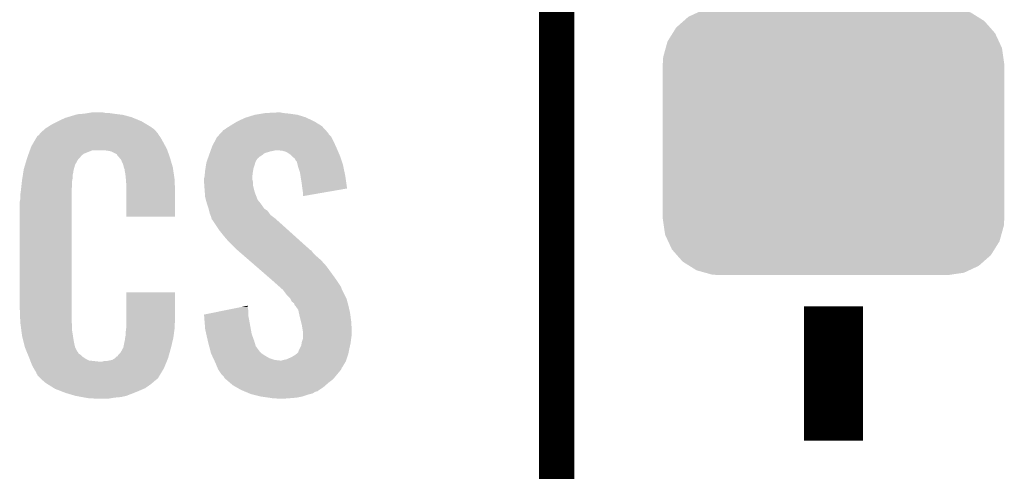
# Model space of a CAD drawing. Extents: x -1.3 to 24.2, y -3.9 to 53.4.
# Tile 21 of 61: x 1.7 to 5.9, y 11.8 to 13.7. Entities that reach past the tile are written whole.
import ezdxf

# ---------------------------------------------------------------- set-up
doc = ezdxf.new("R2010")
doc.units = 0
doc.layers.get('0').update_dxf_attribs({"linetype": 'CONTINUOUS'})
doc.layers.add('UART_I2C_SPI_2_CLICK_V100_GTO', color=14, linetype='CONTINUOUS')
doc.layers.add('UART_I2C_SPI_2_CLICK_V100_GTS', color=12, linetype='CONTINUOUS')

# ---------------------------------------------------------------- blocks, each defined once
blk = doc.blocks.new('CUSTOM_78')
for points in [[(-0.625952, 0.536988), (-0.585142, 0.555872), (0.621244, 0.536988), (0.591092, 0.555872)], [(-0.585142, 0.555872), (-0.562234, 0.566472), (0.591092, 0.555872), (0.552884, 0.566472)], [(-0.562234, 0.566472), (-0.506094, 0.57464), (0.552884, 0.566472), (0.52344, 0.57464)], [(-0.506094, 0.57464), (-0.49276, 0.57658), (0.52344, 0.57464), (0.49276, 0.57658)], [(-0.678626, 0.490572), (-0.646814, 0.518606), (0.675296, 0.490572), (0.650592, 0.518606)], [(-0.646814, 0.518606), (-0.625952, 0.536988), (0.650592, 0.518606), (0.621244, 0.536988)], [(-0.69406, 0.465932), (-0.678626, 0.490572), (0.697008, 0.465932), (0.675296, 0.490572)], [(-0.723898, 0.402214), (-0.715892, 0.431072), (0.726492, 0.402214), (0.71314, 0.431072)], [(-0.715892, 0.431072), (-0.69406, 0.465932), (0.71314, 0.431072), (0.697008, 0.465932)], [(-0.73466, 0.36342), (-0.723898, 0.402214), (0.732138, 0.36342), (0.726492, 0.402214)], [(-0.7366, 0.33274), (-0.73466, 0.36342), (0.7366, 0.33274), (0.732138, 0.36342)], [(-0.7366, -0.33274), (-0.7366, 0.33274), (0.7366, -0.33274), (0.7366, 0.33274)], [(-0.732136, -0.36342), (-0.7366, -0.33274), (0.73466, -0.36342), (0.7366, -0.33274)], [(-0.726492, -0.402214), (-0.732136, -0.36342), (0.723896, -0.402214), (0.73466, -0.36342)], [(-0.713138, -0.431072), (-0.726492, -0.402214), (0.715892, -0.431072), (0.723896, -0.402214)], [(-0.697008, -0.465932), (-0.713138, -0.431072), (0.694058, -0.465932), (0.715892, -0.431072)], [(-0.675294, -0.490572), (-0.697008, -0.465932), (0.678626, -0.490572), (0.694058, -0.465932)], [(-0.650592, -0.518606), (-0.675294, -0.490572), (0.646812, -0.518606), (0.678626, -0.490572)], [(-0.621242, -0.536988), (-0.650592, -0.518606), (0.625952, -0.536988), (0.646812, -0.518606)], [(-0.591092, -0.555872), (-0.621242, -0.536988), (0.58514, -0.555872), (0.625952, -0.536988)], [(-0.552882, -0.566472), (-0.591092, -0.555872), (0.562234, -0.566472), (0.58514, -0.555872)], [(-0.52344, -0.57464), (-0.552882, -0.566472), (0.506092, -0.57464), (0.562234, -0.566472)], [(-0.49276, -0.57658), (-0.52344, -0.57464), (0.49276, -0.57658), (0.506092, -0.57464)]]:
    blk.add_solid(points)

msp = doc.modelspace()

# ---------------------------------------------------------------- linework, layer by layer
at = {"layer": 'UART_I2C_SPI_2_CLICK_V100_GTO'}
for points, const_width in [([(4.0132, -0.5588), (4.0132, 18.3388)], 0.1524), ([(4.0132, 11.557), (4.0132, 13.843)], 0.1524), ([(5.207, 11.90244), (5.207, 12.48156)], 0.254)]:
    msp.add_lwpolyline(points, dxfattribs=dict(at, const_width=const_width))
for points in [[(1.87198, 13.2842), (1.89484, 13.294362), (2.210164, 13.2842), (2.185486, 13.294362)], [(1.89484, 13.294362), (1.9033, 13.2969), (2.185486, 13.294362), (2.179322, 13.2969)], [(1.9033, 13.2969), (1.937172, 13.30706), (2.179322, 13.2969), (2.141222, 13.30706)], [(1.937172, 13.30706), (1.945642, 13.3096), (2.141222, 13.30706), (2.120902, 13.3096)], [(1.945642, 13.3096), (1.97612, 13.31214), (2.120902, 13.3096), (2.10058, 13.31214)], [(1.97612, 13.31214), (1.99136, 13.31468), (2.10058, 13.31214), (2.0828, 13.31468)], [(1.99136, 13.31468), (2.006602, 13.31722), (2.070102, 13.31468), (2.057402, 13.31722)], [(2.636522, 13.27912), (2.669542, 13.294362), (2.96672, 13.27912), (2.93406, 13.294362)], [(2.669542, 13.294362), (2.677664, 13.2969), (2.93406, 13.294362), (2.92862, 13.2969)], [(2.677664, 13.2969), (2.71018, 13.30706), (2.92862, 13.2969), (2.895602, 13.30706)], [(2.71018, 13.30706), (2.74066, 13.31214), (2.895602, 13.30706), (2.86004, 13.31214)], [(2.74066, 13.31214), (2.755902, 13.31468), (2.86004, 13.31214), (2.834638, 13.31468)], [(2.755902, 13.31468), (2.8067, 13.31722), (2.834638, 13.31468), (2.821942, 13.31722)], [(1.808482, 13.24864), (1.820458, 13.256262), (2.271272, 13.24864), (2.2606, 13.256262)], [(1.820458, 13.256262), (1.836422, 13.26642), (2.2606, 13.256262), (2.24367, 13.26642)], [(1.836422, 13.26642), (1.86182, 13.27912), (2.24367, 13.26642), (2.2225, 13.27912)], [(1.86182, 13.27912), (1.87198, 13.2842), (2.2225, 13.27912), (2.210164, 13.2842)], [(2.58064, 13.243562), (2.5908, 13.25118), (3.013708, 13.243562), (3.006726, 13.25118)], [(2.5908, 13.25118), (2.602988, 13.258798), (3.006726, 13.25118), (2.999742, 13.258798)], [(2.602988, 13.258798), (2.61112, 13.26388), (2.999742, 13.258798), (2.991486, 13.26388)], [(2.61112, 13.26388), (2.636522, 13.27912), (2.991486, 13.26388), (2.96672, 13.27912)], [(1.756484, 13.18768), (1.769934, 13.21054), (2.31648, 13.18768), (2.303782, 13.21054)], [(1.769934, 13.21054), (1.772926, 13.215622), (2.303782, 13.21054), (2.299972, 13.215622)], [(1.772926, 13.215622), (1.778002, 13.218164), (2.299972, 13.215622), (2.298064, 13.218164)], [(1.778002, 13.218164), (1.78003, 13.2207), (2.298064, 13.218164), (2.296162, 13.2207)], [(1.78003, 13.2207), (1.78409, 13.225776), (2.296162, 13.2207), (2.293622, 13.225776)], [(1.78409, 13.225776), (1.78816, 13.230862), (2.293622, 13.225776), (2.289264, 13.230862)], [(1.78816, 13.230862), (1.802674, 13.24356), (2.289264, 13.230862), (2.278382, 13.24356)], [(1.802674, 13.24356), (1.808482, 13.24864), (2.278382, 13.24356), (2.271272, 13.24864)], [(2.538136, 13.19276), (2.547622, 13.21054), (3.05054, 13.19276), (3.04165, 13.21054)], [(2.547622, 13.21054), (2.549946, 13.213076), (3.04165, 13.21054), (3.040382, 13.213076)], [(2.549946, 13.213076), (2.559262, 13.22324), (3.040382, 13.213076), (3.030222, 13.22324)], [(2.559262, 13.22324), (2.563916, 13.228316), (3.030222, 13.22324), (3.027682, 13.228316)], [(2.563916, 13.228316), (2.575564, 13.241022), (3.027682, 13.228316), (3.016036, 13.241022)], [(2.575564, 13.241022), (2.58064, 13.243562), (3.016036, 13.241022), (3.013708, 13.243562)], [(1.742838, 13.159738), (1.74752, 13.172442), (2.33172, 13.159738), (2.324792, 13.172442)], [(1.74752, 13.172442), (1.756484, 13.18768), (2.324792, 13.172442), (2.31648, 13.18768)], [(2.524578, 13.16482), (2.5273, 13.172442), (3.06324, 13.16482), (3.059776, 13.172442)], [(2.5273, 13.172442), (2.538136, 13.19276), (3.059776, 13.172442), (3.05054, 13.19276)], [(1.726688, 13.114018), (1.729738, 13.12418), (1.948178, 13.114018), (1.958338, 13.12418)], [(1.729738, 13.12418), (1.731608, 13.129256), (1.958338, 13.12418), (1.960878, 13.129256)], [(1.731608, 13.129256), (1.735352, 13.139418), (1.960878, 13.129256), (1.97358, 13.139418)], [(1.735352, 13.139418), (1.740966, 13.154658), (1.97358, 13.139418), (2.011676, 13.154658)], [(1.740966, 13.154658), (1.740968, 13.15466), (2.011676, 13.154658), (2.059938, 13.15466)], [(1.740968, 13.15466), (1.742838, 13.159738), (2.333534, 13.15466), (2.33172, 13.159738)], [(2.07772, 13.15212), (2.059938, 13.15466), (2.334442, 13.15212), (2.333534, 13.15466)], [(2.090418, 13.14958), (2.07772, 13.15212), (2.335348, 13.14958), (2.334442, 13.15212)], [(2.115814, 13.136882), (2.090418, 13.14958), (2.339884, 13.136882), (2.335348, 13.14958)], [(2.118358, 13.131804), (2.115814, 13.136882), (2.341696, 13.131804), (2.339884, 13.136882)], [(2.124894, 13.12418), (2.118358, 13.131804), (2.344418, 13.12418), (2.341696, 13.131804)], [(2.133598, 13.114022), (2.124894, 13.12418), (2.347406, 13.114022), (2.344418, 13.12418)], [(2.509154, 13.121634), (2.51006, 13.124168), (2.727946, 13.121634), (2.72796, 13.124168)], [(2.51006, 13.124168), (2.512784, 13.131798), (2.72796, 13.124168), (2.740658, 13.131798)], [(2.512784, 13.131798), (2.516412, 13.141958), (2.740658, 13.131798), (2.753358, 13.141958)], [(2.516412, 13.141958), (2.519134, 13.14958), (2.753358, 13.141958), (2.77876, 13.14958)], [(2.519134, 13.14958), (2.520042, 13.15212), (2.77876, 13.14958), (2.79146, 13.15212)], [(2.520042, 13.15212), (2.520948, 13.15466), (2.79146, 13.15212), (2.801618, 13.15466)], [(2.520948, 13.15466), (2.524578, 13.16482), (3.067596, 13.15466), (3.06324, 13.16482)], [(2.829558, 13.15212), (2.806698, 13.15466), (3.068684, 13.15212), (3.067596, 13.15466)], [(2.84734, 13.147042), (2.829558, 13.15212), (3.07086, 13.147042), (3.068684, 13.15212)], [(2.86258, 13.13688), (2.84734, 13.147042), (3.075216, 13.13688), (3.07086, 13.147042)], [(2.870202, 13.12926), (2.86258, 13.13688), (3.07848, 13.12926), (3.075216, 13.13688)], [(2.87274, 13.126722), (2.870202, 13.12926), (3.079326, 13.126722), (3.07848, 13.12926)], [(2.882896, 13.1191), (2.87274, 13.126722), (3.081868, 13.1191), (3.079326, 13.126722)], [(1.7145, 13.073382), (1.719832, 13.091158), (1.93063, 13.073382), (1.935478, 13.091158)], [(1.719832, 13.091158), (1.726688, 13.114018), (1.935478, 13.091158), (1.948178, 13.114018)], [(2.143758, 13.091162), (2.133598, 13.114022), (2.354132, 13.091162), (2.347406, 13.114022)], [(2.145794, 13.080998), (2.143758, 13.091162), (2.35712, 13.080998), (2.354132, 13.091162)], [(2.1463, 13.078462), (2.145794, 13.080998), (2.357502, 13.078462), (2.35712, 13.080998)], [(2.497992, 13.07592), (2.500338, 13.091162), (2.7051, 13.07592), (2.71018, 13.091162)], [(2.500338, 13.091162), (2.5019, 13.101318), (2.71018, 13.091162), (2.712718, 13.101318)], [(2.5019, 13.101318), (2.501902, 13.101322), (2.712718, 13.101318), (2.71272, 13.101322)], [(2.501902, 13.101322), (2.505528, 13.111478), (2.71272, 13.101322), (2.7178, 13.111478)], [(2.505528, 13.111478), (2.508248, 13.119096), (2.7178, 13.111478), (2.72288, 13.119096)], [(2.508248, 13.119096), (2.509154, 13.121634), (2.72288, 13.119096), (2.727946, 13.121634)], [(2.887978, 13.108944), (2.882896, 13.1191), (3.085252, 13.108944), (3.081868, 13.1191)], [(2.893054, 13.103866), (2.887978, 13.108944), (3.086946, 13.103866), (3.085252, 13.108944)], [(2.89306, 13.101322), (2.893054, 13.103866), (3.087794, 13.101322), (3.086946, 13.103866)], [(2.895602, 13.091158), (2.89306, 13.101322), (3.09118, 13.091158), (3.087794, 13.101322)], [(2.898142, 13.081), (2.895602, 13.091158), (3.09332, 13.081), (3.09118, 13.091158)], [(2.905758, 13.058142), (2.898142, 13.081), (3.098132, 13.058142), (3.09332, 13.081)], [(1.708482, 13.035278), (1.710488, 13.047978), (1.92532, 13.035278), (1.92532, 13.047978)], [(1.710488, 13.047978), (1.712092, 13.058138), (1.92532, 13.047978), (1.92786, 13.058138)], [(1.712092, 13.058138), (1.712894, 13.063218), (1.92786, 13.058138), (1.92786, 13.063218)], [(1.712894, 13.063218), (1.7145, 13.073382), (1.92786, 13.063218), (1.93063, 13.073382)], [(2.148838, 13.073384), (2.1463, 13.078462), (2.358264, 13.073384), (2.357502, 13.078462)], [(2.14884, 13.070842), (2.148838, 13.073384), (2.358644, 13.070842), (2.358264, 13.073384)], [(2.15138, 13.058138), (2.14884, 13.070842), (2.36055, 13.058138), (2.358644, 13.070842)], [(2.15392, 13.04036), (2.15138, 13.058138), (2.363216, 13.04036), (2.36055, 13.058138)], [(2.154702, 13.030198), (2.15392, 13.04036), (2.36474, 13.030198), (2.363216, 13.04036)], [(2.49174, 13.032742), (2.493644, 13.040358), (2.70002, 13.032742), (2.70002, 13.040358)], [(2.493644, 13.040358), (2.49428, 13.042902), (2.70002, 13.040358), (2.700336, 13.042902)], [(2.49428, 13.042902), (2.496056, 13.06068), (2.700336, 13.042902), (2.70256, 13.06068)], [(2.496056, 13.06068), (2.49682, 13.0683), (2.70256, 13.06068), (2.70383, 13.0683)], [(2.49682, 13.0683), (2.497992, 13.07592), (2.70383, 13.0683), (2.7051, 13.07592)], [(2.908166, 13.0429), (2.905758, 13.058142), (3.10134, 13.0429), (3.098132, 13.058142)], [(2.91338, 13.00988), (2.908166, 13.0429), (3.106046, 13.00988), (3.10134, 13.0429)], [(1.702082, 12.981938), (1.70434, 13.00226), (1.92024, 12.981938), (1.92278, 13.00226)], [(1.70434, 13.00226), (1.706596, 13.022578), (1.92278, 13.00226), (1.92278, 13.022578)], [(1.706596, 13.022578), (1.70688, 13.02512), (1.92278, 13.022578), (1.923288, 13.02512)], [(1.70688, 13.02512), (1.708482, 13.035278), (1.923288, 13.02512), (1.92532, 13.035278)], [(2.15646, 13.00734), (2.154702, 13.030198), (2.365694, 13.00734), (2.36474, 13.030198)], [(2.15646, 12.96924), (2.15646, 13.00734), (2.36728, 12.96924), (2.365694, 13.00734)], [(2.49174, 13.030198), (2.49174, 13.032742), (2.70002, 13.030198), (2.70002, 13.032742)], [(2.49174, 13.020038), (2.49174, 13.030198), (2.70256, 13.020038), (2.70002, 13.030198)], [(2.49283, 13.004798), (2.49174, 13.020038), (2.70256, 13.004798), (2.70256, 13.020038)], [(2.49428, 12.98448), (2.49283, 13.004798), (2.707642, 12.98448), (2.70256, 13.004798)], [(2.91592, 12.98956), (2.91338, 13.00988), (3.10894, 12.98956), (3.106046, 13.00988)], [(1.69926, 12.96162), (1.7018, 12.9794), (1.92024, 12.96162), (1.92024, 12.9794)], [(1.69926, 12.943842), (1.69926, 12.96162), (1.92024, 12.943842), (1.92024, 12.96162)], [(1.7018, 12.9794), (1.702082, 12.981938), (1.92024, 12.9794), (1.92024, 12.981938)], [(2.15646, 12.867662), (2.15646, 12.96924), (2.367258, 12.867662), (2.36728, 12.96924)], [(2.495062, 12.974318), (2.49428, 12.98448), (2.710182, 12.974318), (2.707642, 12.98448)], [(2.49682, 12.951462), (2.495062, 12.974318), (2.718976, 12.951462), (2.710182, 12.974318)], [(2.915922, 12.989556), (2.91592, 12.98956), (3.10894, 12.989556), (3.10894, 12.98956)], [(2.91846, 12.97178), (2.915922, 12.989556), (3.006302, 12.97178), (3.10894, 12.989556)], [(2.91846, 12.956566), (2.91846, 12.97178), (2.91846, 12.956566), (3.006302, 12.97178)], [(1.69672, 12.931142), (1.69926, 12.943842), (1.92024, 12.931142), (1.92024, 12.943842)], [(1.69672, 12.48156), (1.69672, 12.931142), (1.92024, 12.48156), (1.92024, 12.931142)], [(2.499592, 12.9413), (2.49682, 12.951462), (2.722884, 12.9413), (2.718976, 12.951462)], [(2.500286, 12.938756), (2.499592, 12.9413), (2.725422, 12.938756), (2.722884, 12.9413)], [(2.501672, 12.93368), (2.500286, 12.938756), (2.727962, 12.93368), (2.725422, 12.938756)], [(2.503058, 12.928598), (2.501672, 12.93368), (2.73304, 12.928598), (2.727962, 12.93368)], [(2.504442, 12.92352), (2.503058, 12.928598), (2.73685, 12.92352), (2.73304, 12.928598)], [(2.506136, 12.91844), (2.504442, 12.92352), (2.74066, 12.91844), (2.73685, 12.92352)], [(2.511214, 12.903198), (2.506136, 12.91844), (2.750822, 12.903198), (2.74066, 12.91844)], [(2.51206, 12.900658), (2.511214, 12.903198), (2.754632, 12.900658), (2.750822, 12.903198)], [(2.513966, 12.893038), (2.51206, 12.900658), (2.766062, 12.893038), (2.754632, 12.900658)], [(2.51714, 12.880342), (2.513966, 12.893038), (2.775132, 12.880342), (2.766062, 12.893038)], [(2.519174, 12.875258), (2.51714, 12.880342), (2.778762, 12.875258), (2.775132, 12.880342)], [(2.522218, 12.867642), (2.519174, 12.875258), (2.788918, 12.867642), (2.778762, 12.875258)], [(2.367258, 12.86764), (2.15646, 12.867662), (2.367258, 12.86764), (2.367258, 12.867662)], [(2.524126, 12.86002), (2.522218, 12.867642), (2.79908, 12.86002), (2.788918, 12.867642)], [(2.524758, 12.857486), (2.524126, 12.86002), (2.801902, 12.857486), (2.79908, 12.86002)], [(2.527298, 12.854942), (2.524758, 12.857486), (2.804734, 12.854942), (2.801902, 12.857486)], [(2.55778, 12.80922), (2.527298, 12.854942), (2.855632, 12.80922), (2.804734, 12.854942)], [(2.5781, 12.78382), (2.55778, 12.80922), (2.883908, 12.78382), (2.855632, 12.80922)], [(2.59334, 12.76604), (2.5781, 12.78382), (2.903702, 12.76604), (2.883908, 12.78382)], [(2.63398, 12.725398), (2.59334, 12.76604), (2.948944, 12.725398), (2.903702, 12.76604)], [(2.636914, 12.722856), (2.63398, 12.725398), (2.95402, 12.722856), (2.948944, 12.725398)], [(2.648632, 12.7127), (2.636914, 12.722856), (2.961642, 12.7127), (2.95402, 12.722856)], [(2.666218, 12.69746), (2.648632, 12.7127), (2.97688, 12.69746), (2.961642, 12.7127)], [(2.686734, 12.67968), (2.666218, 12.69746), (2.9972, 12.67968), (2.97688, 12.69746)], [(2.716042, 12.65428), (2.686734, 12.67968), (3.02006, 12.65428), (2.9972, 12.67968)], [(2.78052, 12.5984), (2.716042, 12.65428), (3.0607, 12.5984), (3.02006, 12.65428)], [(2.78638, 12.59332), (2.78052, 12.5984), (3.064088, 12.59332), (3.0607, 12.5984)], [(2.814958, 12.567918), (2.78638, 12.59332), (3.08102, 12.567918), (3.064088, 12.59332)], [(2.156464, 12.418058), (2.15648, 12.542498), (2.36728, 12.418058), (2.36728, 12.542498)], [(2.15648, 12.542498), (2.156482, 12.54252), (2.36728, 12.542498), (2.156482, 12.54252)], [(2.820674, 12.562838), (2.814958, 12.567918), (3.08356, 12.562838), (3.08102, 12.567918)], [(2.829244, 12.55522), (2.820674, 12.562838), (3.0861, 12.55522), (3.08356, 12.562838)], [(2.8321, 12.55268), (2.829244, 12.55522), (3.087372, 12.55268), (3.0861, 12.55522)], [(2.84734, 12.532362), (2.8321, 12.55268), (3.09753, 12.532362), (3.087372, 12.55268)], [(2.862578, 12.51712), (2.84734, 12.532362), (3.105152, 12.51712), (3.09753, 12.532362)], [(2.86385, 12.514578), (2.862578, 12.51712), (3.106422, 12.514578), (3.105152, 12.51712)], [(2.870198, 12.501886), (2.86385, 12.514578), (3.109884, 12.501886), (3.106422, 12.514578)], [(2.880356, 12.494262), (2.870198, 12.501886), (3.111962, 12.494262), (3.109884, 12.501886)], [(2.8829, 12.486644), (2.880356, 12.494262), (3.11404, 12.486644), (3.111962, 12.494262)], [(2.882904, 12.48664), (2.8829, 12.486644), (3.11404, 12.48664), (3.11404, 12.486644)], [(2.885438, 12.484102), (2.882904, 12.48664), (3.114626, 12.484102), (3.11404, 12.48664)], [(1.699072, 12.41806), (1.69672, 12.48156), (1.92024, 12.41806), (1.92024, 12.48156)], [(2.49176, 12.446004), (2.592044, 12.466318), (2.68224, 12.446004), (2.68224, 12.466318)], [(2.491964, 12.443458), (2.49176, 12.446004), (2.68224, 12.443458), (2.68224, 12.446004)], [(2.493988, 12.41806), (2.491964, 12.443458), (2.68732, 12.41806), (2.68224, 12.443458)], [(2.592044, 12.466318), (2.65474, 12.479018), (2.68224, 12.466318), (2.6797, 12.479018)], [(2.65474, 12.479018), (2.6797, 12.484074), (2.6797, 12.479018), (2.6797, 12.484074)], [(2.898138, 12.466324), (2.885438, 12.484102), (3.11873, 12.466324), (3.114626, 12.484102)], [(2.900962, 12.45362), (2.898138, 12.466324), (3.12166, 12.45362), (3.11873, 12.466324)], [(2.90322, 12.44346), (2.900962, 12.45362), (3.123016, 12.44346), (3.12166, 12.45362)], [(2.910206, 12.41552), (2.90322, 12.44346), (3.12674, 12.41552), (3.123016, 12.44346)], [(1.69926, 12.41298), (1.699072, 12.41806), (1.920966, 12.41298), (1.92024, 12.41806)], [(1.700918, 12.400278), (1.69926, 12.41298), (1.92278, 12.400278), (1.920966, 12.41298)], [(2.15646, 12.402818), (2.156464, 12.418058), (2.36474, 12.402818), (2.36728, 12.418058)], [(2.15646, 12.390122), (2.15646, 12.402818), (2.36474, 12.390122), (2.36474, 12.402818)], [(2.49682, 12.382502), (2.493988, 12.41806), (2.693788, 12.382502), (2.68732, 12.41806)], [(2.91338, 12.40282), (2.910206, 12.41552), (3.127534, 12.40282), (3.12674, 12.41552)], [(2.918038, 12.374882), (2.91338, 12.40282), (3.12928, 12.374882), (3.127534, 12.40282)], [(1.7039, 12.377418), (1.700918, 12.400278), (1.92278, 12.377418), (1.92278, 12.400278)], [(1.70688, 12.354562), (1.7039, 12.377418), (1.92639, 12.354562), (1.92278, 12.377418)], [(2.15392, 12.3698), (2.155824, 12.38504), (2.362706, 12.3698), (2.36474, 12.38504)], [(2.15392, 12.357102), (2.15392, 12.3698), (2.361014, 12.357102), (2.362706, 12.3698)], [(2.155824, 12.38504), (2.15646, 12.390122), (2.36474, 12.38504), (2.36474, 12.390122)], [(2.50144, 12.36218), (2.49682, 12.382502), (2.697482, 12.36218), (2.693788, 12.382502)], [(2.50779, 12.33424), (2.50144, 12.36218), (2.70764, 12.33424), (2.697482, 12.36218)], [(2.91846, 12.372342), (2.918038, 12.374882), (3.12928, 12.372342), (3.12928, 12.374882)], [(2.91846, 12.36218), (2.91846, 12.372342), (3.12928, 12.36218), (3.12928, 12.372342)], [(2.91846, 12.3444), (2.91846, 12.36218), (3.12674, 12.3444), (3.12928, 12.36218)], [(1.713232, 12.32916), (1.70688, 12.354562), (1.9304, 12.32916), (1.92639, 12.354562)], [(1.718946, 12.306298), (1.713232, 12.32916), (1.93548, 12.306298), (1.9304, 12.32916)], [(2.143762, 12.303762), (2.14884, 12.329162), (2.3495, 12.303762), (2.355476, 12.329162)], [(2.14884, 12.329162), (2.148842, 12.331704), (2.355476, 12.329162), (2.356074, 12.331704)], [(2.148842, 12.331704), (2.15138, 12.336784), (2.356074, 12.331704), (2.357268, 12.336784)], [(2.15138, 12.344402), (2.151888, 12.346942), (2.359062, 12.344402), (2.35966, 12.346942)], [(2.15138, 12.336784), (2.15138, 12.344402), (2.357268, 12.336784), (2.359062, 12.344402)], [(2.151888, 12.346942), (2.15392, 12.357102), (2.35966, 12.346942), (2.361014, 12.357102)], [(2.50952, 12.32662), (2.50779, 12.33424), (2.709928, 12.32662), (2.70764, 12.33424)], [(2.5142, 12.308838), (2.50952, 12.32662), (2.715264, 12.308838), (2.709928, 12.32662)], [(2.91084, 12.311382), (2.912958, 12.324082), (3.121378, 12.311382), (3.1242, 12.324082)], [(2.912958, 12.324082), (2.913382, 12.326622), (3.1242, 12.324082), (3.124516, 12.326622)], [(2.913382, 12.326622), (2.91846, 12.341864), (3.124516, 12.326622), (3.126422, 12.341864)], [(2.91846, 12.341864), (2.91846, 12.3444), (3.126422, 12.341864), (3.12674, 12.3444)], [(1.71958, 12.303762), (1.718946, 12.306298), (1.93675, 12.303762), (1.93548, 12.306298)], [(1.726902, 12.28598), (1.71958, 12.303762), (1.945642, 12.28598), (1.93675, 12.303762)], [(1.72795, 12.283436), (1.726902, 12.28598), (1.948182, 12.283436), (1.945642, 12.28598)], [(1.73004, 12.27836), (1.72795, 12.283436), (1.950724, 12.27836), (1.948182, 12.283436)], [(1.732132, 12.273278), (1.73004, 12.27836), (1.958342, 12.273278), (1.950724, 12.27836)], [(2.120902, 12.27074), (2.131062, 12.280902), (2.340328, 12.27074), (2.34315, 12.280902)], [(2.131062, 12.280902), (2.14376, 12.30376), (2.34315, 12.280902), (2.3495, 12.30376)], [(2.14376, 12.30376), (2.143762, 12.303762), (2.3495, 12.30376), (2.3495, 12.303762)], [(2.514868, 12.3063), (2.5142, 12.308838), (2.7178, 12.3063), (2.715264, 12.308838)], [(2.516872, 12.29868), (2.514868, 12.3063), (2.72288, 12.29868), (2.7178, 12.3063)], [(2.519546, 12.28852), (2.516872, 12.29868), (2.730502, 12.28852), (2.72288, 12.29868)], [(2.522218, 12.27836), (2.519546, 12.28852), (2.74066, 12.27836), (2.730502, 12.28852)], [(2.52696, 12.268202), (2.522218, 12.27836), (2.755898, 12.268202), (2.74066, 12.27836)], [(2.8829, 12.27074), (2.88967, 12.27582), (3.112344, 12.27074), (3.114038, 12.27582)], [(2.88967, 12.27582), (2.89306, 12.278362), (3.114038, 12.27582), (3.114546, 12.278362)], [(2.89306, 12.278362), (2.89814, 12.283444), (3.114546, 12.278362), (3.115562, 12.283444)], [(2.89814, 12.283444), (2.90068, 12.29106), (3.115562, 12.283444), (3.117086, 12.29106)], [(2.90068, 12.29106), (2.905758, 12.30122), (3.117086, 12.29106), (3.11912, 12.30122)], [(2.905758, 12.30122), (2.91084, 12.311382), (3.11912, 12.30122), (3.121378, 12.311382)], [(1.73527, 12.26566), (1.732132, 12.273278), (1.96596, 12.26566), (1.958342, 12.273278)], [(1.73736, 12.26058), (1.73527, 12.26566), (1.973582, 12.26058), (1.96596, 12.26566)], [(1.739314, 12.2555), (1.73736, 12.26058), (1.981202, 12.2555), (1.973582, 12.26058)], [(1.742246, 12.24788), (1.739314, 12.2555), (1.996444, 12.24788), (1.981202, 12.2555)], [(1.7442, 12.2428), (1.742246, 12.24788), (2.042162, 12.2428), (1.996444, 12.24788)], [(1.75006, 12.22756), (1.7442, 12.2428), (2.324248, 12.22756), (2.330524, 12.2428)], [(2.042162, 12.2428), (2.052322, 12.242802), (2.330524, 12.2428), (2.330526, 12.242802)], [(2.052322, 12.242802), (2.059944, 12.24534), (2.330526, 12.242802), (2.33157, 12.24534)], [(2.070102, 12.24534), (2.095502, 12.25042), (2.33157, 12.24534), (2.333662, 12.25042)], [(2.095502, 12.25042), (2.108194, 12.258038), (2.333662, 12.25042), (2.3368, 12.258038)], [(2.108194, 12.258038), (2.108202, 12.258042), (2.3368, 12.258038), (2.3368, 12.258042)], [(2.108202, 12.258042), (2.115826, 12.26566), (2.3368, 12.258042), (2.338916, 12.26566)], [(2.115826, 12.26566), (2.118366, 12.265674), (2.338916, 12.26566), (2.33892, 12.265674)], [(2.118366, 12.265674), (2.120902, 12.27074), (2.33892, 12.265674), (2.340328, 12.27074)], [(2.531702, 12.25804), (2.52696, 12.268202), (2.773682, 12.25804), (2.755898, 12.268202)], [(2.53526, 12.25042), (2.531702, 12.25804), (2.796542, 12.25042), (2.773682, 12.25804)], [(2.536444, 12.24788), (2.53526, 12.25042), (2.819402, 12.24788), (2.796542, 12.25042)], [(2.537632, 12.245338), (2.536444, 12.24788), (3.10388, 12.245338), (3.104726, 12.24788)], [(2.54, 12.24026), (2.537632, 12.245338), (3.100832, 12.24026), (3.10388, 12.245338)], [(2.548468, 12.219938), (2.54, 12.24026), (3.088638, 12.219938), (3.100832, 12.24026)], [(2.819402, 12.24788), (2.827022, 12.247882), (3.104726, 12.24788), (3.104726, 12.247882)], [(2.827022, 12.247882), (2.834642, 12.25042), (3.104726, 12.247882), (3.105572, 12.25042)], [(2.834642, 12.25042), (2.847342, 12.252962), (3.105572, 12.25042), (3.10642, 12.252962)], [(2.847342, 12.252962), (2.8702, 12.26312), (3.10642, 12.252962), (3.109804, 12.26312)], [(2.8702, 12.26312), (2.8829, 12.27074), (3.109804, 12.26312), (3.112344, 12.27074)], [(1.757118, 12.21486), (1.75006, 12.22756), (2.31902, 12.21486), (2.324248, 12.22756)], [(1.762762, 12.204698), (1.757118, 12.21486), (2.312922, 12.204698), (2.31902, 12.21486)], [(1.767838, 12.197084), (1.762762, 12.204698), (2.308354, 12.197084), (2.312922, 12.204698)], [(1.77038, 12.189464), (1.767838, 12.197084), (2.303782, 12.189464), (2.308354, 12.197084)], [(1.772914, 12.186926), (1.77038, 12.189464), (2.302258, 12.186926), (2.303782, 12.189464)], [(2.549528, 12.217396), (2.548468, 12.219938), (3.0861, 12.217396), (3.088638, 12.219938)], [(2.5527, 12.20978), (2.549528, 12.217396), (3.083558, 12.20978), (3.0861, 12.217396)], [(2.552702, 12.209778), (2.5527, 12.20978), (3.083558, 12.209778), (3.083558, 12.20978)], [(2.561168, 12.19708), (2.552702, 12.209778), (3.0734, 12.19708), (3.083558, 12.209778)], [(2.56794, 12.18692), (2.561168, 12.19708), (3.064932, 12.18692), (3.0734, 12.19708)], [(1.77292, 12.184386), (1.772914, 12.186926), (2.300734, 12.184386), (2.302258, 12.186926)], [(1.780544, 12.17676), (1.77292, 12.184386), (2.29616, 12.17676), (2.300734, 12.184386)], [(1.785624, 12.171678), (1.780544, 12.17676), (2.293616, 12.171678), (2.29616, 12.17676)], [(1.7907, 12.166598), (1.785624, 12.171678), (2.287266, 12.166598), (2.293616, 12.171678)], [(1.796626, 12.16152), (1.7907, 12.166598), (2.28092, 12.16152), (2.287266, 12.166598)], [(1.808478, 12.15136), (1.796626, 12.16152), (2.269068, 12.15136), (2.28092, 12.16152)], [(1.816608, 12.14628), (1.808478, 12.15136), (2.263142, 12.14628), (2.269068, 12.15136)], [(1.84506, 12.1285), (1.816608, 12.14628), (2.23774, 12.1285), (2.263142, 12.14628)], [(2.578098, 12.17676), (2.56794, 12.18692), (3.056466, 12.17676), (3.064932, 12.18692)], [(2.580638, 12.171684), (2.578098, 12.17676), (3.052236, 12.171684), (3.056466, 12.17676)], [(2.586572, 12.166598), (2.580638, 12.171684), (3.047998, 12.166598), (3.052236, 12.171684)], [(2.604348, 12.15136), (2.586572, 12.166598), (3.02768, 12.15136), (3.047998, 12.166598)], [(2.6162, 12.1412), (2.604348, 12.15136), (3.016068, 12.1412), (3.02768, 12.15136)], [(1.84912, 12.125962), (1.84506, 12.1285), (2.231818, 12.125962), (2.23774, 12.1285)], [(1.881776, 12.11326), (1.84912, 12.125962), (2.20218, 12.11326), (2.231818, 12.125962)], [(1.89484, 12.108178), (1.881776, 12.11326), (2.18911, 12.108178), (2.20218, 12.11326)], [(1.938018, 12.09548), (1.89484, 12.108178), (2.156458, 12.09548), (2.18911, 12.108178)], [(2.629536, 12.13358), (2.6162, 12.1412), (3.00736, 12.13358), (3.016068, 12.1412)], [(2.651758, 12.12088), (2.629536, 12.13358), (2.98831, 12.12088), (3.00736, 12.13358)], [(2.657934, 12.118338), (2.651758, 12.12088), (2.984498, 12.118338), (2.98831, 12.12088)], [(2.664102, 12.115798), (2.657934, 12.118338), (2.981954, 12.115798), (2.984498, 12.118338)], [(2.670266, 12.11326), (2.664102, 12.115798), (2.971798, 12.11326), (2.981954, 12.115798)], [(2.68878, 12.105638), (2.670266, 12.11326), (2.959098, 12.105638), (2.971798, 12.11326)], [(2.694938, 12.103102), (2.68878, 12.105638), (2.948952, 12.103102), (2.959098, 12.105638)], [(1.965114, 12.0904), (1.938018, 12.09548), (2.133598, 12.0904), (2.156458, 12.09548)], [(1.97866, 12.08786), (1.965114, 12.0904), (2.10566, 12.08786), (2.133598, 12.0904)], [(1.993898, 12.08532), (1.97866, 12.08786), (2.090418, 12.08532), (2.10566, 12.08786)], [(2.021838, 12.08278), (2.011678, 12.08532), (2.075178, 12.08278), (2.090418, 12.08532)], [(2.705106, 12.10056), (2.694938, 12.103102), (2.938782, 12.10056), (2.948952, 12.103102)], [(2.73558, 12.09294), (2.705106, 12.10056), (2.915918, 12.09294), (2.938782, 12.10056)], [(2.77114, 12.08786), (2.73558, 12.09294), (2.89052, 12.08786), (2.915918, 12.09294)], [(2.786378, 12.08532), (2.77114, 12.08786), (2.86004, 12.08532), (2.89052, 12.08786)], [(2.809238, 12.082782), (2.801616, 12.08532), (2.827046, 12.082782), (2.86004, 12.08532)], [(2.827022, 12.08278), (2.809238, 12.082782), (2.827022, 12.08278), (2.827046, 12.082782)]]:
    msp.add_solid(points, dxfattribs=at)

# ---------------------------------------------------------------- block references
at = {"layer": 'UART_I2C_SPI_2_CLICK_V100_GTS'}
msp.add_blockref('CUSTOM_78', (5.207, 13.19276), dxfattribs=at)

doc.saveas('drawing.dxf')
